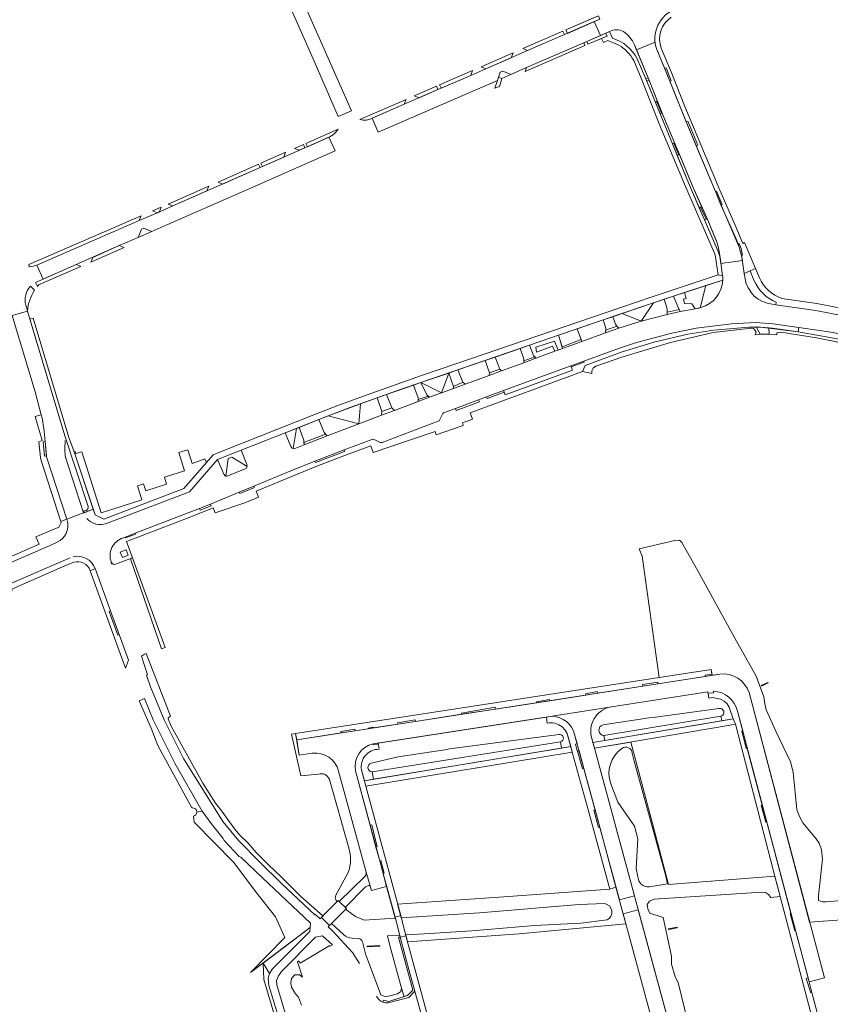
# Model space of a CAD drawing. Header units: metres. Extents: x 209813 to 223847, y 571801 to 587119.
# Tile 16 of 256: x 212879 to 213136, y 573053 to 573365. Entities that reach past the tile are written whole.
import ezdxf

# ---------------------------------------------------------------- set-up
doc = ezdxf.new("R2010")
doc.units = ezdxf.units.M
for name, color, linetype, lineweight in [('B-RO-GR-BEPLANTING_CULTUUR_BOSPLANTSOEN-GV', 8, 'Continuous', 0), ('B-RO-GR-BEPLANTING_CULTUUR_HEESTERS-GV', 8, 'Continuous', 0), ('B-RO-GR-BEPLANTING_CULTUUR_ROOS-GV', 8, 'Continuous', 0), ('B-RO-GR-BEPLANTING_CULTUUR_VASTE PLANTENVAK-GV', 8, 'Continuous', 0), ('B-RO-GR-GROENVOORZIENING-GV', 8, 'Continuous', 0), ('B-RO-GR-HAAG-GV', 8, 'Continuous', 0), ('B-RO-KW-KUNSTWERK_STUW-GV', 8, 'Continuous', 0), ('B-RO-OG-TERREIN_CULTUURSCHEIDING-GV', 8, 'Continuous', 0), ('B-RO-OG-WEG-GV', 8, 'Continuous', 0), ('B-RO-VH-GOOT-G', 8, 'Continuous', 0), ('B-RO-VH-VERHARDING_HALFVERHARDING-GV', 8, 'Continuous', 0), ('B-RO-VH-VERHARDING_OPEN-GV', 8, 'Continuous', 0), ('B-RO-VH-VERHARDING_STRAATBAKSTEEN-GV', 8, 'Continuous', 0), ('B-RO-VH-VERHARDING_TEGEL-GV', 8, 'Continuous', 0)]:
    doc.layers.add(name, color=color, linetype=linetype, lineweight=lineweight)

msp = doc.modelspace()

# ---------------------------------------------------------------- linework, layer by layer
at = {"layer": 'B-RO-GR-BEPLANTING_CULTUUR_BOSPLANTSOEN-GV', "flags": 128}
for points in [[(213100.927, 573144.472), (213063.876, 573138.355), (213064.148, 573136.753), (213101.169, 573143.035)], [(213050.136, 573136.34), (212990.455, 573126.88), (212990.848, 573124.504), (213050.463, 573134.36)]]:
    msp.add_lwpolyline(points, close=True, dxfattribs=at)
at = {"layer": 'B-RO-GR-BEPLANTING_CULTUUR_HEESTERS-GV', "flags": 128}
for points in [[(213111.373, 573282.564), (213110.133, 573285.474), (213108.289, 573284.657), (213108.54, 573282.943)], [(213101.473, 573282.566), (213096.174, 573280.828)], [(212883.525, 573279.341), (212882.246, 573280.673)], [(213096.174, 573280.828), (213094.375, 573273.798), (213094.581, 573273.853)], [(213117.086, 573274.894), (213118.308, 573274.725), (213118.422, 573275.522)], [(212880.78, 573274.629), (212881.278, 573272.85)]]:
    msp.add_lwpolyline(points, dxfattribs=at)
at = {"layer": 'B-RO-GR-BEPLANTING_CULTUUR_HEESTERS-GV'}
for points in [[(213094.581, 573273.853, 0.3259512), (213101.473, 573282.566)], [(213108.54, 573282.943, 0.3317267), (213117.086, 573274.894)], [(213118.422, 573275.522, -0.1940955), (213111.373, 573282.564)], [(212882.246, 573280.673, 0.2488114), (212880.78, 573274.629)], [(212881.278, 573272.85, -0.1115991), (212883.525, 573279.341)]]:
    msp.add_lwpolyline(points, format="xyb", dxfattribs=at)
at = {"layer": 'B-RO-GR-BEPLANTING_CULTUUR_HEESTERS-GV', "flags": 128}
for points in [[(213085.892, 573277.456), (213087.142, 573274.368), (213088.033, 573272.557), (213092.797, 573273.487), (213091.642, 573275.079), (213089.422, 573275.127), (213089.024, 573276.51), (213089.914, 573276.767), (213089.386, 573278.602)], [(213079.504, 573275.33), (213075.637, 573269.552), (213083.858, 573271.659), (213083.886, 573273.463), (213082.918, 573276.471)], [(213042.332, 573257.812), (213048.332, 573260.016), (213047.563, 573261.584), (213042.509, 573259.749), (213042.297, 573261.325), (213048.244, 573263.206), (213049.325, 573260.381), (213050.75, 573260.904), (213049.477, 573265.065), (213040.3, 573261.913), (213041.585, 573258.629)], [(213027.6, 573253.216), (213026.226, 573257.079), (213017.575, 573254.107), (213019.217, 573250.179), (213019.894, 573249.572), (213027.548, 573252.382)], [(213014.736, 573253.132), (213005.913, 573250.101), (213012.407, 573246.829)], [(213053.354, 573255.352), (213032.03, 573247.544), (213032.571, 573246.235), (213053.853, 573254.046)], [(212993.45, 573239.737), (212993.569, 573240.933), (212992.019, 573245.227), (212986.818, 573243.408), (212986.212, 573237.038)], [(212986.211, 573237.038), (212976.563, 573239.564), (212973.584, 573238.395), (212975.222, 573234.246), (212976.165, 573233.242)], [(212965.434, 573229.275), (212966.545, 573235.605), (212962.924, 573234.169), (212964.707, 573229.842), (212965.114, 573229.377)], [(212941.536, 573225.778), (212943.44, 573221.117), (212943.884, 573220.593), (212944.177, 573220.516), (212944.838, 573226.043), (212945.99, 573226.537), (212950.895, 573223.571), (212950.811, 573224.166), (212948.964, 573228.727)], [(212957.906, 573062.97), (212955.901, 573066.314), (212956.174, 573061.102), (212962.829, 573038.713), (212946.71, 573037.606), (212946.83, 573035.86), (212962.949, 573036.967), (212963.913, 573038.124), (212963.826, 573039.291), (212957.691, 573059.232), (212957.562, 573061.488)]]:
    msp.add_lwpolyline(points, close=True, dxfattribs=at)
at = {"layer": 'B-RO-GR-BEPLANTING_CULTUUR_ROOS-GV', "flags": 128}
for points in [[(213031.543, 573346.419), (213034.362, 573347.648), (213031.809, 573348.674), (213031.045, 573348.359), (213030.503, 573346.774)], [(212916.412, 573296.042), (212920.677, 573297.921), (212918.152, 573298.96), (212917.44, 573298.644)], [(213048.332, 573260.016), (213049.325, 573260.381), (213048.244, 573263.206), (213042.297, 573261.325), (213042.509, 573259.749), (213047.563, 573261.584)], [(212976.563, 573239.564), (212986.212, 573237.038), (212986.818, 573243.408)], [(212996.108, 573071.89), (212999.716, 573058.354), (213000.617, 573055.706), (213001.65, 573056.037), (213003.308, 573057.752), (212998.784, 573074.502), (212999.349, 573074.502), (212999.184, 573075.143), (212995.3, 573074.921)]]:
    msp.add_lwpolyline(points, close=True, dxfattribs=at)
msp.add_lwpolyline([(213094.375, 573273.798), (213096.174, 573280.828), (213089.386, 573278.602), (213089.914, 573276.767), (213089.024, 573276.51), (213089.422, 573275.127), (213091.642, 573275.079), (213092.797, 573273.487), (213093.56, 573273.629)], dxfattribs=at)
at = {"layer": 'B-RO-GR-BEPLANTING_CULTUUR_ROOS-GV'}
msp.add_lwpolyline([(213093.56, 573273.629, 0.0221086), (213094.375, 573273.798)], format="xyb", dxfattribs=at)
at = {"layer": 'B-RO-GR-BEPLANTING_CULTUUR_VASTE PLANTENVAK-GV', "flags": 128}
for points in [[(213069.624, 573271.977), (213075.637, 573269.552), (213079.504, 573275.33)], [(213063.625, 573269.925), (213055.403, 573267.101), (213056.832, 573263.136), (213064.352, 573265.871), (213064.487, 573267.363)], [(213031.371, 573253.786), (213038.456, 573256.389), (213038.496, 573257.641), (213037.332, 573260.894), (213029.468, 573258.192), (213030.909, 573254.364)], [(213016.211, 573248.222), (213016.263, 573248.845), (213014.736, 573253.132), (213012.407, 573246.829)], [(213005.913, 573250.101), (213007.774, 573246.194), (213008.603, 573245.435), (213012.407, 573246.829)], [(212997.538, 573241.285), (213005.084, 573244.144), (213005.001, 573245.323), (213004.766, 573246.103), (213003.506, 573249.275), (212995.005, 573246.292), (212996.685, 573242.07)], [(212966.545, 573235.605), (212965.434, 573229.275), (212965.753, 573229.173), (212968.883, 573230.416), (212968.826, 573231.82), (212967.361, 573235.928)], [(212950.593, 573222.949), (212950.895, 573223.571), (212945.99, 573226.537), (212944.838, 573226.043), (212944.177, 573220.516), (212944.47, 573220.439)]]:
    msp.add_lwpolyline(points, close=True, dxfattribs=at)
msp.add_lwpolyline([(213069.624, 573271.977), (213066.639, 573270.956), (213067.474, 573268.634), (213067.975, 573267.971), (213068.533, 573267.345), (213075.637, 573269.552)], dxfattribs=at)
at = {"layer": 'B-RO-GR-GROENVOORZIENING-GV', "flags": 128}
for points in [[(213060.81, 573364.397), (213062.575, 573365.17), (213062.176, 573366.242), (213051.804, 573361.794), (213052.304, 573360.669)], [(213063.108, 573360.141), (213058.421, 573358.106), (213058.771, 573357.232), (213064.864, 573359.829), (213064.487, 573360.74)], [(213039.38, 573349.805), (213038.958, 573348.556), (213057.796, 573356.771), (213057.475, 573357.674)], [(213034.51, 573352.954), (213035.069, 573354.483), (213024.94, 573350.063), (213026.432, 573349.478)], [(213012.315, 573343.296), (213021.721, 573347.359), (213022.278, 573348.902), (213011.822, 573344.381)], [(213030.16, 573345.769), (213029.275, 573343.327), (213030.825, 573343.884), (213031.543, 573346.419), (213030.503, 573346.774)], [(213005.367, 573340.269), (213011.294, 573342.855), (213010.853, 573343.958), (213003.758, 573340.88)], [(213080.825, 573339.121), (213078.154, 573345.859), (213077.412, 573345.488), (213080.157, 573338.818)], [(213085.56, 573325.694), (213086.212, 573325.994), (213082.293, 573335.418), (213081.673, 573335.136)], [(212967.389, 573323.634), (212969.105, 573324.397), (212968.672, 573325.427), (212965.899, 573324.255)], [(212962.51, 573321.499), (212963.072, 573323.003), (212955.254, 573319.557), (212955.744, 573318.526)], [(213087.075, 573322.011), (213090.623, 573313.393), (213094.046, 573305.44), (213094.792, 573305.856), (213092.112, 573311.906), (213087.746, 573322.331)], [(212927.364, 573306.097), (212938.159, 573310.818), (212938.724, 573312.265), (212925.851, 573306.636)], [(212922.44, 573303.853), (212923.152, 573304.228), (212923.664, 573305.645), (212920.911, 573304.504)], [(212881.821, 573286.793), (212883.064, 573286.977), (212884.286, 573287.27), (212916.733, 573301.411), (212917.266, 573302.858), (212881.758, 573287.486)], [(212901.98, 573289.733), (212901.395, 573288.212), (212911.943, 573292.842), (212910.399, 573293.453)], [(212896.715, 573287.441), (212883.902, 573281.818), (212884.473, 573280.566), (212884.814, 573281.008), (212898.211, 573286.815)], [(212913.934, 573194.325), (212923.774, 573165.854), (212924.877, 573166.212), (212914.594, 573194.564)]]:
    msp.add_lwpolyline(points, close=True, dxfattribs=at)
at = {"layer": 'B-RO-GR-GROENVOORZIENING-GV'}
for points in [[(213070.062, 573361.231, 0.262485), (213065.616, 573361.206)], [(213073.533, 573357.037, 0.1397502), (213070.062, 573361.231)], [(212988.67, 573333.233, 0.0669181), (212990.002, 573333.584)], [(212977.25, 573328.061, 0.0551146), (212978.283, 573328.698)], [(212934.925, 573114.061, -0.3311932), (212933.918, 573112.851)]]:
    msp.add_lwpolyline(points, format="xyb", dxfattribs=at)
at = {"layer": 'B-RO-GR-GROENVOORZIENING-GV', "flags": 128}
for points in [[(213065.616, 573361.206), (213066.62, 573359.116)], [(213074.376, 573352.64), (213077.1, 573346.245), (213077.862, 573346.596), (213073.533, 573357.037)], [(212990.002, 573333.584), (213000.59, 573338.214), (213001.218, 573339.707), (212986.612, 573333.39)], [(212979.681, 573330.311), (212969.47, 573325.776), (212969.949, 573324.746), (212977.122, 573328.003)], [(212977.122, 573328.003), (212977.25, 573328.061)], [(212933.918, 573112.851), (212934.134, 573110.893), (212946.711, 573098.174), (212953.485, 573089.011), (212959.848, 573080.981), (212962.82, 573074.386), (212951.89, 573063.276), (212970.813, 573077.608)], [(212970.813, 573077.608), (212970.925, 573078.968), (212955.773, 573093.338), (212948.902, 573099.811), (212948.335, 573100.074), (212943.623, 573105.066), (212943.272, 573105.803), (212939.441, 573110.52), (212936.594, 573114.412), (212934.925, 573114.061)], [(212995.491, 573053.685), (213002.043, 573055.409), (213004.019, 573057.369), (213002.55, 573062.701), (212999.349, 573074.502), (212998.784, 573074.502), (213003.308, 573057.752), (213001.65, 573056.037), (212995.777, 573054.154), (212994.034, 573054.576), (212993.882, 573053.946)]]:
    msp.add_lwpolyline(points, dxfattribs=at)
at = {"layer": 'B-RO-GR-HAAG-GV', "flags": 128}
for points in [[(213060.349, 573365.458), (213051.804, 573361.794), (213052.304, 573360.669), (213062.575, 573365.17), (213062.176, 573366.242)], [(213051.364, 573360.276), (213050.89, 573361.365), (213038.206, 573355.859), (213039.687, 573355.199)], [(213063.118, 573359.085), (213064.864, 573359.829), (213064.487, 573360.74), (213058.421, 573358.106), (213058.771, 573357.232)], [(213057.475, 573357.674), (213039.38, 573349.805), (213038.958, 573348.556), (213057.796, 573356.771)], [(213026.432, 573349.478), (213034.51, 573352.954), (213035.069, 573354.483), (213024.94, 573350.063)], [(213021.721, 573347.359), (213022.278, 573348.902), (213011.822, 573344.381), (213012.315, 573343.296)], [(213080.157, 573338.818), (213080.825, 573339.121), (213078.154, 573345.859), (213077.412, 573345.488)], [(213082.138, 573335.347), (213081.673, 573335.136), (213085.56, 573325.694), (213086.212, 573325.994), (213082.293, 573335.418)], [(212969.105, 573324.397), (212968.672, 573325.427), (212965.899, 573324.255), (212967.389, 573323.634)], [(212955.744, 573318.526), (212962.51, 573321.499), (212963.072, 573323.003), (212955.254, 573319.557)], [(213087.746, 573322.331), (213087.075, 573322.011), (213090.623, 573313.393), (213094.046, 573305.44), (213094.792, 573305.856), (213092.112, 573311.906)], [(212943.038, 573312.953), (212954.959, 573318.178), (212954.502, 573319.217), (212941.646, 573313.588)], [(212938.159, 573310.818), (212938.724, 573312.265), (212925.851, 573306.636), (212927.364, 573306.097)], [(212916.733, 573301.411), (212917.266, 573302.858), (212881.758, 573287.486), (212881.821, 573286.793), (212883.064, 573286.977), (212884.286, 573287.27)], [(213100.644, 573289.741), (213100.364, 573291.562), (213099.794, 573294.011), (213096.944, 573300.997), (213096.497, 573302.005), (213095.702, 573301.591), (213100.02, 573291.558)], [(212910.399, 573293.453), (212901.98, 573289.733), (212901.395, 573288.212), (212911.943, 573292.842)], [(212883.902, 573281.818), (212884.473, 573280.566), (212884.814, 573281.008), (212898.211, 573286.815), (212896.715, 573287.441)]]:
    msp.add_lwpolyline(points, close=True, dxfattribs=at)
at = {"layer": 'B-RO-GR-HAAG-GV'}
for points in [[(213066.62, 573359.116, -0.1977292), (213074.376, 573352.64)], [(212986.612, 573333.39, 0.1007386), (212988.67, 573333.233)], [(212978.283, 573328.698, 0.0973589), (212979.681, 573330.311)], [(212993.882, 573053.946, 0.108627), (212995.491, 573053.685)]]:
    msp.add_lwpolyline(points, format="xyb", dxfattribs=at)
at = {"layer": 'B-RO-GR-HAAG-GV', "flags": 128}
for points in [[(213074.011, 573355.887), (213073.533, 573357.037)], [(213074.376, 573352.64), (213077.1, 573346.245), (213077.862, 573346.596), (213074.011, 573355.887)], [(213000.59, 573338.214), (213001.218, 573339.707), (212986.612, 573333.39)], [(212990.002, 573333.584), (213000.59, 573338.214)], [(212979.681, 573330.311), (212969.47, 573325.776), (212969.949, 573324.746), (212977.25, 573328.061)]]:
    msp.add_lwpolyline(points, dxfattribs=at)
at = {"layer": 'B-RO-KW-KUNSTWERK_STUW-GV', "flags": 128}
for points in [[(213113.915, 573154.037), (213115.892, 573154.986), (213115.793, 573155.192), (213113.618, 573154.148), (213113.717, 573153.942)], [(213085.01, 573077.077), (213087.048, 573077.487), (213087, 573077.726), (213084.222, 573077.168), (213084.274, 573076.929)], [(212989.323, 573071.658), (212988.914, 573071.638), (212988.924, 573071.435), (212992.884, 573071.629), (212992.874, 573071.832)]]:
    msp.add_lwpolyline(points, close=True, dxfattribs=at)
at = {"layer": 'B-RO-OG-TERREIN_CULTUURSCHEIDING-GV', "flags": 128}
for points in [[(213148.557, 573086.958), (213134.227, 573085.74), (213133.108, 573085.74), (213131.833, 573086.095), (213131.833, 573087.713), (213133.114, 573099.248), (213132.793, 573102.135), (213132.046, 573104.315), (213131.062, 573105.687), (213126.835, 573110.751), (213125.636, 573112.896), (213124.996, 573114.948), (213123.748, 573126.771), (213122.916, 573129.978), (213118.279, 573139.691), (213115.232, 573146.506), (213114.838, 573148.408), (213114.542, 573150.643), (213112.014, 573157.104), (213105.312, 573169.167), (213093.61, 573190.467), (213088.518, 573199.417), (213087.814, 573200.191), (213086.26, 573200.079), (213075.017, 573197.421), (213076.006, 573195.096), (213081.381, 573156.725), (213097.813, 573159.262), (213098.099, 573157.428), (213100.566, 573157.814)], [(213100.927, 573144.472), (213101.169, 573143.035), (213104.762, 573143.643), (213103.521, 573147.375), (213102.837, 573148.392), (213101.95, 573149.206), (213100.731, 573149.834), (213099.142, 573150.223), (213098.091, 573150.35), (213097.054, 573150.204), (213096.767, 573152.239), (213065.662, 573147.347)], [(213109.847, 573151.93), (213129.007, 573079.287), (213159.437, 573081.514), (213198.638, 573087.156), (213209.828, 573077.933), (213210.959, 573077.202)], [(213050.136, 573136.34), (213050.463, 573134.36), (213053.385, 573134.843), (213052.215, 573138.959), (213051.605, 573140.031), (213050.589, 573141.085), (213049.628, 573141.732), (213048.345, 573142.231), (213047.595, 573142.369), (213046.643, 573142.382), (213045.906, 573142.274), (213045.628, 573144.164), (212992.407, 573135.985)], [(213063.582, 573141.712), (213078.17, 573143.924), (213079.472, 573144.069), (213100.227, 573146.867)], [(212971.486, 573132.724), (212967.4, 573132.093), (212966.208, 573138.943), (212964.926, 573138.745), (212967.862, 573125.635), (212973.414, 573126.129)], [(212990.165, 573129.62), (212998.722, 573131.59), (213013.447, 573133.872), (213014.981, 573134.142), (213049.642, 573138.668)], [(213060.036, 573137.365), (213060.375, 573136.113), (213064.148, 573136.753), (213063.876, 573138.355)], [(212992.407, 573135.985), (212992.637, 573133.993)], [(212988.542, 573095.076), (212979.834, 573127.057)], [(212987.08, 573127.498), (212988.001, 573124.033), (212990.848, 573124.504), (212990.455, 573126.88)], [(212976.921, 573124.437), (212983.169, 573102.372)], [(212982.252, 573093.808), (212979.004, 573087.834)], [(212979.04, 573086.103), (212979.4, 573085.781), (212979.736, 573086.115), (212979.999, 573085.787), (212988.172, 573093.706)], [(212989.294, 573090.893), (212988.361, 573090.418), (212981.904, 573083.939), (212982.308, 573083.558), (212982.114, 573083.362), (212982.443, 573083.069), (212985.203, 573081.036), (212987.89, 573079.947), (212997.797, 573080.535), (212995.051, 573090.512), (212990.212, 573089.31), (212989.799, 573090.642)]]:
    msp.add_lwpolyline(points, dxfattribs=at)
at = {"layer": 'B-RO-OG-TERREIN_CULTUURSCHEIDING-GV'}
for points in [[(213065.662, 573147.347, 0.4292164), (213060.036, 573137.365)], [(213100.227, 573146.867, -1.0074228), (213100.927, 573144.472)], [(213063.876, 573138.355, -0.8816821), (213063.582, 573141.712)], [(213049.642, 573138.668, -0.9497046), (213050.136, 573136.34)], [(212992.637, 573133.993, 0.4713163), (212987.08, 573127.498)], [(212990.455, 573126.88, -0.8585893), (212990.165, 573129.62)], [(212973.414, 573126.129, -0.4115608), (212976.921, 573124.437)], [(212983.169, 573102.372, -0.205646), (212982.252, 573093.808)], [(212988.172, 573093.706, 0.2687258), (212988.542, 573095.076)], [(212979.004, 573087.834, 0.2669146), (212979.04, 573086.103)], [(212989.799, 573090.642, 0.405238), (212989.294, 573090.893)]]:
    msp.add_lwpolyline(points, format="xyb", dxfattribs=at)
at = {"layer": 'B-RO-OG-WEG-GV', "flags": 128}
for points in [[(213057.035, 573253.561), (213060.008, 573253.005), (213060.042, 573253.815), (213060.47, 573254.671), (213061.295, 573255.276), (213069.525, 573258.099), (213084.962, 573262.841), (213098.423, 573265.996), (213110.6, 573267.291), (213111.257, 573267.169), (213111.782, 573266.603), (213112.1, 573266.028), (213111.722, 573265.187), (213113.38, 573265.389), (213112.088, 573267.703), (213109.78, 573267.681), (213098.702, 573266.712), (213090.439, 573265.415), (213080.086, 573263.016), (213069.612, 573259.787), (213057.944, 573255.523)], [(213172.414, 573251.946), (213172.309, 573254.151), (213151.968, 573260.386), (213139.478, 573263.666), (213125.355, 573266.186), (213117.267, 573267.302), (213116.083, 573267.41), (213116.156, 573265.47), (213118.57, 573265.189), (213118.62, 573265.817), (213119.83, 573266.109), (213131.21, 573264.27), (213142.192, 573262.056), (213148.805, 573260.326), (213156.976, 573258.088), (213169.847, 573254.085), (213170.861, 573253.505), (213170.818, 573252.862), (213170.371, 573252.58)], [(212972.819, 573081.395), (212973.986, 573080.274), (212974.378, 573080.783), (212974.878, 573081.281), (212967.873, 573087.381), (212961.592, 573093.762), (212957.722, 573097.286), (212953.738, 573101.351), (212951.208, 573104.28), (212948.488, 573106.881), (212946.615, 573109.172), (212942.847, 573114.389), (212940.809, 573116.94), (212936.881, 573123.265), (212932.044, 573131.782), (212926.764, 573141.267), (212925.832, 573143.672), (212925.904, 573143.86), (212926.282, 573144.305), (212926.614, 573144.49), (212918.94, 573164.285), (212918.362, 573164.097), (212917.408, 573163.51), (212919.286, 573157.521), (212919.036, 573157.438), (212920.317, 573153.752), (212924.614, 573143.326), (212930.74, 573131.069), (212943.206, 573111.094), (212948.227, 573104.976), (212954.898, 573098.233), (212961.697, 573091.583), (212972.355, 573081.577), (212972.488, 573081.714)], [(212957.906, 573062.97), (212958.942, 573064.533), (212970.706, 573076.3), (212970.813, 573077.608), (212955.901, 573066.314)]]:
    msp.add_lwpolyline(points, close=True, dxfattribs=at)
for points in [[(212934.925, 573114.061), (212936.594, 573114.412), (212928.077, 573129.4), (212921.142, 573143.37), (212918.354, 573150.063), (212916.661, 573149.376), (212920.524, 573140.657), (212922.625, 573135.184), (212933.387, 573115.43)], [(213091.567, 573042.875), (213087.349, 573060.112), (213086.417, 573061.944), (213085.269, 573065.946), (213085.269, 573068.469), (213082.643, 573080.698), (213078.391, 573082.111), (213077.715, 573083.502), (213077.522, 573084.816), (213078.236, 573085.937), (213079.813, 573086.545), (213113.864, 573088.791), (213115.072, 573088.623), (213115.958, 573088.018), (213116.76, 573087.096), (213119.648, 573087.385), (213117.955, 573093.802), (213084.313, 573091.233), (213079.643, 573108.949), (213072.385, 573136.257), (213060.867, 573134.3), (213099.323, 572992.423)], [(213072.763, 573132.727), (213073.4, 573130.216), (213083.384, 573094.211), (213083.941, 573091.425), (213078.272, 573090.471)], [(213074.606, 573093.743), (213074.093, 573096.215), (213074.564, 573105.645), (213073.582, 573109.647), (213068.258, 573117.273), (213066.029, 573123.101)], [(213064.865, 573079.983), (213056.492, 573078.976), (213041.832, 573078.21), (213022.001, 573076.568), (213006.894, 573075.584), (213001.075, 573075.251), (213001.659, 573073.063), (213037.043, 573075.525), (213070.81, 573078.693), (213067.674, 573090.306), (213065.688, 573089.7), (213032.192, 573087.32), (212998.535, 573084.956), (212999.683, 573080.657), (213024.409, 573082.249), (213056.017, 573084.83), (213064.077, 573085.171)], [(212981.406, 573075.362), (212977.577, 573078.807), (212976.554, 573077.817), (212977.958, 573076.431)], [(212977.958, 573076.431), (212984.229, 573069.671), (212986.5, 573066.202)], [(212968.131, 573053.008), (212967.086, 573055.505), (212966.219, 573056.575), (212965.636, 573057.432), (212964.933, 573058.728), (212964.729, 573060.072), (212964.875, 573061.383), (212966.002, 573062.629), (212967.469, 573062.629), (212968.393, 573061.846), (212966.838, 573066.729), (212967.226, 573067.068), (212967.617, 573066.285), (212977.013, 573071.908), (212977.2, 573071.681), (212977.895, 573072.046), (212974.737, 573074.912), (212972.55, 573074.558), (212961.735, 573063.644), (212960.769, 573062.312), (212960.189, 573060.83), (212960.318, 573059.434), (212966.841, 573037.234)], [(212986.069, 573074.117), (212984.182, 573074.185)], [(212993.882, 573053.946), (212994.034, 573054.576), (212995.777, 573054.154), (213000.617, 573055.706), (212999.716, 573058.354), (212999.547, 573057.283), (212998.499, 573056.539), (212995.63, 573055.795), (212994.482, 573055.761), (212993.208, 573056.25), (212988.337, 573069.273), (212987.419, 573073.021)]]:
    msp.add_lwpolyline(points, dxfattribs=at)
at = {"layer": 'B-RO-OG-WEG-GV'}
for points in [[(213069.537, 573134.255, -0.6293207), (213072.763, 573132.727)], [(213066.029, 573123.101, -0.3369217), (213069.537, 573134.255)], [(212933.387, 573115.43, -0.4807221), (212934.925, 573114.061)], [(213078.272, 573090.471, -0.464391), (213074.606, 573093.743)], [(213064.077, 573085.171, -0.7247179), (213064.865, 573079.983)], [(212984.182, 573074.185, -0.187212), (212981.406, 573075.362)], [(212987.419, 573073.021, 0.3294464), (212986.069, 573074.117)], [(212991.832, 573055.88, 0.1922962), (212993.882, 573053.946)]]:
    msp.add_lwpolyline(points, format="xyb", dxfattribs=at)
at = {"layer": 'B-RO-VH-GOOT-G', "flags": 128}
msp.add_lwpolyline([(212978.795, 573323.468), (212950.742, 573311.12), (212925.45, 573300.036), (212920.677, 573297.921)], dxfattribs=at)
msp.add_lwpolyline([(212978.795, 573323.468), (212950.742, 573311.12), (212925.45, 573300.036), (212920.677, 573297.921)], dxfattribs=at)
at = {"layer": 'B-RO-VH-VERHARDING_HALFVERHARDING-GV', "flags": 128}
for points in [[(213116.083, 573267.41), (213112.088, 573267.703), (213113.38, 573265.389), (213116.156, 573265.47)], [(212975.59, 573081.989), (212974.378, 573080.783), (212976.952, 573078.18), (212982.308, 573083.558), (212979.999, 573085.787), (212979.736, 573086.115)], [(212998.344, 573078.409), (212999.349, 573074.502), (213001.148, 573074.969), (212999.506, 573081.346), (212997.72, 573080.833)]]:
    msp.add_lwpolyline(points, close=True, dxfattribs=at)
at = {"layer": 'B-RO-VH-VERHARDING_OPEN-GV', "flags": 128}
msp.add_lwpolyline([(212908.668, 573210.159), (212904.688, 573208.877), (212898.517, 573228.219), (212896.62, 573227.642), (212896.41, 573228.325), (212896.046, 573228.205), (212902.758, 573208.177), (212905.514, 573206.806), (212930.813, 573216.594), (212937.953, 573224.803), (212937.493, 573225.961), (212933.448, 573224.51), (212932.072, 573228.833), (212929.196, 573227.921), (212931.018, 573222.175), (212924.667, 573220.146), (212925.387, 573217.919), (212918.761, 573215.775), (212918.047, 573218.045), (212916.148, 573217.448), (212917.561, 573212.955)], close=True, dxfattribs=at)
at = {"layer": 'B-RO-VH-VERHARDING_STRAATBAKSTEEN-GV', "flags": 128}
for points in [[(212931.302, 573441.082), (212942.842, 573416.646), (212947.763, 573406.159), (212953.379, 573394.103), (212955.81, 573389.024), (212956.893, 573386.501), (212962.719, 573373.16), (212971.754, 573352.64), (212979.744, 573334.343), (212983.87, 573336.142), (212961.777, 573386.31), (212958.945, 573392.624), (212935.53, 573442.604)], [(213080.033, 573357.874), (213074.193, 573355.448), (213077.67, 573347.08), (213082.797, 573334.147), (213092.112, 573311.906), (213096.497, 573302.005)], [(213096.497, 573302.005), (213099.27, 573295.446), (213099.794, 573294.011), (213100.364, 573291.562), (213100.905, 573287.801), (213107.693, 573288.723), (213107.529, 573289.842), (213106.73, 573292.998), (213101.887, 573304.014), (213089.983, 573332.481), (213083.71, 573348.156), (213080.59, 573355.517)], [(212893.112, 573233.289), (212881.309, 573272.745), (212876.46, 573271.321), (212883.746, 573247.202), (212885.7, 573239.904)], [(212975.694, 573233.744), (212975.222, 573234.246), (212973.584, 573238.395), (212967.361, 573235.928), (212968.826, 573231.82), (212968.855, 573231.118)], [(212886.87, 573231.415), (212887.373, 573226.556), (212893.779, 573206.883), (212899.011, 573208.838), (212893.235, 573226.793), (212893.127, 573229.146), (212893.277, 573231.543)], [(213100.566, 573157.814), (213044.422, 573149.035), (212966.601, 573136.991), (212967.4, 573132.093), (212971.486, 573132.724)], [(212990.751, 573135.73), (213047.46, 573144.445), (213067.043, 573147.567), (213096.767, 573152.239)], [(213106.151, 573146.024), (213128.829, 573060.323), (213133.671, 573061.604), (213109.847, 573151.93)], [(213065.662, 573147.347), (213047.46, 573144.445)], [(213054.584, 573138.688), (213060.869, 573115.504), (213068.753, 573086.311), (213073.524, 573087.604), (213060.867, 573134.3)], [(213060.867, 573134.3), (213060.036, 573137.365)], [(212979.834, 573127.057), (212988.542, 573095.076), (212990.212, 573089.31), (212995.051, 573090.512), (212992.862, 573098.635)], [(212992.862, 573098.635), (212985.165, 573127.197)], [(213108.229, 572959.174), (213099.323, 572992.423), (213074.723, 573083.18), (213069.948, 573081.886), (213089.647, 573008.945), (213103.214, 572958.959), (213103.467, 572958.073)]]:
    msp.add_lwpolyline(points, dxfattribs=at)
for points in [[(213039.687, 573355.199), (213026.432, 573349.478), (213021.721, 573347.359), (213011.294, 573342.855), (213000.59, 573338.214), (212990.517, 573333.809), (212992.346, 573329.381), (213030.16, 573345.769), (213031.045, 573348.359), (213031.809, 573348.674), (213034.362, 573347.648), (213039.38, 573349.805), (213057.475, 573357.674), (213062.73, 573359.977), (213060.81, 573364.397), (213051.364, 573360.276)], [(213080.157, 573338.818), (213081.673, 573335.136), (213082.138, 573335.347), (213080.646, 573339.04)], [(212969.105, 573324.397), (212954.959, 573318.178), (212927.364, 573306.097), (212922.44, 573303.853), (212916.733, 573301.411), (212884.286, 573287.27), (212886.23, 573282.84), (212896.715, 573287.441), (212910.399, 573293.453), (212916.412, 573296.042), (212917.44, 573298.644), (212918.152, 573298.96), (212920.677, 573297.921), (212925.45, 573300.036), (212950.742, 573311.12), (212978.795, 573323.468), (212976.773, 573327.844)], [(213085.56, 573325.694), (213087.075, 573322.011), (213087.554, 573322.239), (213085.984, 573325.889)], [(213096.208, 573301.854), (213094.467, 573305.675), (213094.046, 573305.44), (213095.702, 573301.591)], [(213087.699, 573273.235), (213087.142, 573274.368), (213085.892, 573277.456), (213082.918, 573276.471), (213083.886, 573273.463), (213083.887, 573272.407)], [(213064.426, 573266.69), (213067.948, 573268.007), (213067.474, 573268.634), (213066.639, 573270.956), (213063.625, 573269.925), (213064.487, 573267.363)], [(213056.622, 573263.719), (213055.403, 573267.101), (213049.477, 573265.065), (213050.586, 573261.441)], [(213041.959, 573258.221), (213041.585, 573258.629), (213040.3, 573261.913), (213037.332, 573260.894), (213038.496, 573257.641), (213038.476, 573257.015)], [(213026.226, 573257.079), (213027.6, 573253.216), (213030.909, 573254.364), (213029.468, 573258.192)], [(213016.263, 573248.845), (213019.217, 573250.179), (213017.575, 573254.107), (213014.736, 573253.132)], [(213008.189, 573245.815), (213007.774, 573246.194), (213005.913, 573250.101), (213003.506, 573249.275), (213004.766, 573246.103), (213005.001, 573245.323), (213005.043, 573244.734)], [(212996.685, 573242.07), (212995.005, 573246.292), (212992.019, 573245.227), (212993.569, 573240.933)], [(212887.342, 573226.855), (212886.87, 573231.415), (212886.26, 573231.353), (212886.727, 573226.792)], [(212975.694, 573233.744), (212968.855, 573231.118), (212968.883, 573230.416), (212976.165, 573233.242)]]:
    msp.add_lwpolyline(points, close=True, dxfattribs=at)
at = {"layer": 'B-RO-VH-VERHARDING_STRAATBAKSTEEN-GV'}
for points in [[(212893.277, 573231.543, 0.013256), (212893.292, 573231.787)], [(213109.847, 573151.93, 0.3507634), (213100.566, 573157.814)], [(213098.535, 573152.377, -0.3440959), (213106.151, 573146.024)], [(213047.46, 573144.445, -0.3349982), (213054.584, 573138.688)], [(212971.486, 573132.724, -0.3885044), (212979.834, 573127.057)]]:
    msp.add_lwpolyline(points, format="xyb", dxfattribs=at)
at = {"layer": 'B-RO-VH-VERHARDING_TEGEL-GV'}
for points in [[(213085.787, 573368.059, 0.4220303), (213081.02, 573354.596)], [(213081.991, 573355.994, -0.3460945), (213085.16, 573365.769)], [(213068.545, 573356.911, -0.1462664), (213073.279, 573352.094)], [(213101.473, 573282.566, 0.0346515), (213101.431, 573283.894)], [(213120.218, 573276.732, -0.2125468), (213113.075, 573283.289)], [(212886.87, 573231.415, 0.0433866), (212885.7, 573239.904)], [(212899.296, 573209.484, 0.3375163), (212899.011, 573208.838)], [(212900.513, 573210.842, -0.4451605), (212899.866, 573209.639)], [(212900.082, 573207.092, 0.3038868), (212906.375, 573205.455)], [(212890.748, 573199.57, 0.3485587), (212893.978, 573206.189)], [(212911.011, 573200.699, 0.4263781), (212908.08, 573192.61)], [(212911.424, 573200.863, 0.017563), (212911.011, 573200.699)], [(212902.754, 573191.235, 0.3744108), (212895.742, 573194.951)], [(212895.946, 573193.236, -0.3900908), (212901.171, 573190.548)], [(212907.872, 573193.147, 0.421595), (212909.18, 573192.604)], [(212990.751, 573135.73, 0.4040685), (212985.165, 573127.197)]]:
    msp.add_lwpolyline(points, format="xyb", dxfattribs=at)
at = {"layer": 'B-RO-VH-VERHARDING_TEGEL-GV', "flags": 128}
for points in [[(213066.62, 573359.116), (213065.616, 573361.206), (213064.487, 573360.74), (213064.864, 573359.829), (213063.118, 573359.085), (213063.68, 573357.79), (213065.097, 573358.406), (213068.545, 573356.911)], [(213107.413, 573290.352), (213107.529, 573289.842), (213108.289, 573284.657), (213111.827, 573286.224), (213108.365, 573294.418), (213107.793, 573294.181), (213105.402, 573299.952), (213100.539, 573311.033), (213089.484, 573337.459), (213085.199, 573348.463), (213081.991, 573355.994)], [(213080.59, 573355.517), (213083.086, 573349.629)], [(213073.279, 573352.094), (213075.635, 573346.519), (213081.347, 573332.014), (213089.358, 573312.938), (213098.8, 573291.259), (213099.048, 573290.596), (213100.015, 573284.171), (213101.431, 573283.894), (213100.644, 573289.741), (213100.02, 573291.558), (213090.623, 573313.393), (213077.1, 573346.245)], [(213077.1, 573346.245), (213074.376, 573352.64)], [(213084.762, 573345.528), (213089.904, 573332.679)], [(213093.1, 573325.028), (213099.152, 573310.553)], [(213100.899, 573306.377), (213105.589, 573295.863), (213106.34, 573293.977), (213106.692, 573294.124)], [(213106.34, 573293.977), (213106.73, 573292.998), (213107.413, 573290.352), (213107.726, 573290.407), (213107.344, 573292.559), (213106.692, 573294.124)], [(213111.827, 573286.224), (213110.133, 573285.474), (213111.373, 573282.564)], [(213113.075, 573283.289), (213111.827, 573286.224)], [(213100.015, 573284.171), (213079.174, 573277.282), (213069.249, 573273.922), (213016.913, 573256.05), (213006.101, 573252.328), (212989.233, 573246.275), (212979.625, 573242.816), (212972.041, 573239.869), (212942.938, 573228.436), (212940.065, 573227.25), (212930.813, 573216.594), (212905.514, 573206.806), (212902.758, 573208.177), (212902.144, 573210.009), (212899.056, 573208.727)], [(213005.913, 573250.101), (213063.625, 573269.925), (213076.09, 573274.189), (213085.892, 573277.456), (213101.473, 573282.566)], [(213118.422, 573275.522), (213118.308, 573274.725), (213130.91, 573272.934), (213144.505, 573270.231)], [(213149.154, 573268.99), (213159.534, 573265.942), (213180.284, 573259.746), (213180.912, 573261.562), (213173.555, 573263.675), (213149.324, 573270.763), (213143.622, 573272.184), (213143.742, 573272.713), (213131.304, 573275.15), (213120.218, 573276.732)], [(212899.011, 573208.838), (212902.144, 573210.009), (212896.046, 573228.205), (212894.409, 573232.762), (212883.105, 573270.525), (212882.067, 573270.212), (212893.112, 573233.289), (212900.513, 573210.842)], [(212909.18, 573192.604), (212914.594, 573194.564), (212912.689, 573199.819), (212932.566, 573207.405), (212940.095, 573210.474), (212940.711, 573208.877), (212950.173, 573212.012), (212954.496, 573213.803), (212953.703, 573215.756), (212966.497, 573221.032), (212972.896, 573223.619), (212982.007, 573227.124), (212990.048, 573230.11), (212990.824, 573227.94), (213002.567, 573231.921), (213010.381, 573234.636), (213010.752, 573233.566), (213019.323, 573236.544), (213019.03, 573237.388), (213022.186, 573238.525), (213021.487, 573240.546), (213057.035, 573253.561), (213057.944, 573255.523), (213069.612, 573259.787), (213080.086, 573263.016), (213090.439, 573265.415), (213098.702, 573266.712), (213109.78, 573267.681), (213113.448, 573267.651), (213121.971, 573266.636), (213125.355, 573266.186), (213125.54, 573267.574), (213117.427, 573268.693), (213111.879, 573269.111), (213104.271, 573268.702), (213093.086, 573267.334), (213085.311, 573265.753), (213074.19, 573262.803), (213068.814, 573261.021), (213057.467, 573256.86)], [(213125.355, 573266.186), (213139.478, 573263.666), (213151.968, 573260.386), (213174.323, 573253.534), (213194.017, 573247.761), (213194.492, 573249.341), (213182.087, 573252.827), (213174.653, 573255.117)], [(213172.577, 573255.756), (213157.537, 573260.388), (213145.455, 573263.912), (213136.401, 573266.001), (213125.54, 573267.574)], [(213053.472, 573255.044), (213053.853, 573254.046), (213032.571, 573246.235), (213032.233, 573247.052)], [(212906.375, 573205.455), (212932.649, 573215.503), (212941.536, 573225.778), (212948.964, 573228.727), (212962.924, 573234.169), (212973.584, 573238.395), (212983.694, 573242.33), (212989.941, 573244.485), (212999.687, 573247.963), (213005.913, 573250.101)], [(213026.714, 573245.584), (213024.125, 573244.63)], [(213016.81, 573241.933), (213013.089, 573240.561), (213012.862, 573240.362), (213012.706, 573240.12), (213011.906, 573238.37), (213011.696, 573237.985), (213011.406, 573237.856), (212993.586, 573231.156), (212993.281, 573231.125), (212992.994, 573231.179), (212991.14, 573232.039), (212990.671, 573232.16)], [(212885.7, 573239.904), (212883.701, 573239.315)], [(212883.701, 573239.315), (212886.013, 573231.81), (212884.875, 573231.364), (212885.431, 573226.345), (212885.655, 573225.472), (212891.864, 573206.167), (212893.779, 573206.883), (212887.373, 573226.556), (212887.342, 573226.855), (212886.727, 573226.792), (212886.26, 573231.353), (212886.87, 573231.415)], [(212990.671, 573232.16), (212981.549, 573228.78)], [(212972.339, 573225.212), (212964.662, 573222.137), (212953.017, 573217.336)], [(212948.516, 573215.001), (212953.19, 573216.91), (212953.017, 573217.336), (212948.367, 573215.418)], [(212948.516, 573215.001), (212948.367, 573215.418), (212939.244, 573211.647), (212939.464, 573211.114)], [(212899.866, 573209.639), (212899.296, 573209.484)], [(212935.771, 573210.21), (212934.992, 573209.888), (212915.405, 573202.387)], [(212939.244, 573211.647), (212935.771, 573210.21), (212936.032, 573209.703), (212939.464, 573211.114)], [(212893.923, 573206.417), (212893.779, 573206.883)], [(212891.864, 573206.167), (212891.984, 573205.795), (212891.288, 573204.283), (212883.972, 573201.24), (212884.988, 573198.906), (212867.38, 573191.25), (212850.452, 573183.925), (212848.785, 573183.167), (212848.682, 573183.456), (212835.234, 573177.571), (212829.337, 573174.624)], [(212912.279, 573201.19), (212911.424, 573200.863)], [(212850.433, 573182.092), (212866.049, 573188.801), (212888.73, 573198.65), (212890.748, 573199.57)], [(212894.882, 573194.656), (212891.146, 573193.073), (212875.27, 573186.128), (212874.998, 573185.701), (212874.454, 573184.359), (212874.234, 573184.061), (212873.979, 573183.908), (212863.161, 573178.989)], [(212827.928, 573159.537), (212829.86, 573152.16), (212831.485, 573152.583), (212829.484, 573160.179), (212830.357, 573160.381), (212829.703, 573162.838), (212836.303, 573165.929), (212846.99, 573170.766), (212864.834, 573178.929), (212876.477, 573184.236), (212876.311, 573184.722), (212892.408, 573191.734), (212895.946, 573193.236)], [(212901.171, 573190.548), (212902.754, 573191.235)], [(212907.204, 573177.642), (212907.647, 573177.818), (212902.754, 573191.235)], [(212901.171, 573190.548), (212912.393, 573159.726), (212913.318, 573162.266), (212910.381, 573170.319)], [(212907.204, 573177.642), (212909.934, 573170.156), (212910.381, 573170.319), (212907.647, 573177.818)], [(213098.042, 573157.793), (213097.813, 573159.262), (212966.208, 573138.943), (212966.601, 573136.991), (212980.624, 573139.161)], [(213080.962, 573154.748), (213095.882, 573157.081)], [(213061.82, 573151.755), (213076.208, 573154.005)], [(213046.681, 573149.388), (213058.145, 573151.181)], [(213096.767, 573152.239), (213096.829, 573151.8), (213098.566, 573151.919), (213098.535, 573152.377)], [(213096.829, 573151.8), (213097.054, 573150.204), (213098.091, 573150.35), (213099.142, 573150.223), (213100.731, 573149.834), (213101.95, 573149.206), (213102.837, 573148.392), (213103.521, 573147.375), (213104.762, 573143.643)], [(213018.775, 573145.066), (213029.528, 573146.73), (213029.413, 573147.363), (213018.775, 573145.439)], [(213029.528, 573146.73), (213042.593, 573148.752)], [(213004.136, 573142.8), (213018.775, 573145.066), (213018.775, 573145.439)], [(213047.46, 573144.445), (213045.628, 573144.164), (213045.906, 573142.274), (213046.643, 573142.382), (213047.595, 573142.369), (213048.345, 573142.231), (213049.628, 573141.732), (213050.589, 573141.085), (213051.605, 573140.031), (213052.215, 573138.959), (213053.783, 573133.123), (213059.04, 573114.056), (213065.688, 573089.7), (213067.674, 573090.306), (213062.522, 573109.383)], [(213107.797, 573139.804), (213106.151, 573146.024)], [(212990.833, 573140.741), (212998.571, 573141.939)], [(213105.56, 573141.905), (213118.179, 573092.934), (213132.269, 573039.687)], [(212985.104, 573139.855), (212989.236, 573140.494)], [(213055.959, 573133.617), (213055.396, 573133.519), (213054.852, 573135.628), (213055.363, 573135.815), (213054.584, 573138.688)], [(212992.052, 573135.93), (212990.751, 573135.73), (212990.745, 573135.446), (212992.139, 573135.646)], [(212992.637, 573133.993), (212992.407, 573135.985), (212992.052, 573135.93), (212992.139, 573135.646)], [(213055.447, 573133.384), (213055.959, 573133.617)], [(213114.006, 573116.341), (213109.257, 573134.288)], [(212985.165, 573127.197), (212989.836, 573109.866), (212990.373, 573110.034)], [(212994.244, 573094.775), (212993.928, 573094.681), (212997.72, 573080.833), (212999.506, 573081.346), (212988.47, 573122.354), (212987.08, 573127.498)], [(213061.065, 573114.779), (213057.5, 573127.932)], [(213115.433, 573110.949), (213114.006, 573116.341), (213113.674, 573116.25), (213115.154, 573110.872)], [(212989.836, 573109.866), (212991.675, 573103.04), (212992.087, 573103.143), (212990.373, 573110.034)], [(213123.071, 573082.083), (213115.433, 573110.949), (213115.154, 573110.872)], [(212991.675, 573103.04), (212992.862, 573098.635)], [(212994.244, 573094.775), (212993.228, 573098.75), (212992.862, 573098.635), (212993.928, 573094.681)], [(213128.493, 573061.593), (213124.524, 573076.59)], [(213035.741, 572946.717), (213034.218, 572952.898), (213005.512, 573058.69), (213001.148, 573074.969), (212999.349, 573074.502), (213002.55, 573062.701), (213006.083, 573049.843), (213012.363, 573026.524), (213014.415, 573019), (213020.695, 572995.595), (213022.791, 572988.058), (213032.434, 572952.298), (213033.952, 572946.144)], [(213132.461, 573046.599), (213129.697, 573057.043)]]:
    msp.add_lwpolyline(points, dxfattribs=at)
for points in [[(213083.086, 573349.629), (213084.762, 573345.528), (213085.101, 573345.656), (213083.532, 573349.798)], [(213077.412, 573345.488), (213078.154, 573345.859), (213077.862, 573346.596), (213077.1, 573346.245)], [(213082.293, 573335.418), (213080.825, 573339.121), (213080.646, 573339.04), (213082.138, 573335.347)], [(213093.1, 573325.028), (213093.638, 573325.25), (213090.466, 573332.912), (213089.904, 573332.679)], [(213086.212, 573325.994), (213085.984, 573325.889), (213087.554, 573322.239), (213087.746, 573322.331)], [(213100.899, 573306.377), (213101.27, 573306.528), (213099.552, 573310.744), (213099.152, 573310.553)], [(213094.467, 573305.675), (213096.208, 573301.854), (213096.497, 573302.005), (213094.792, 573305.856)], [(213083.858, 573271.659), (213088.033, 573272.557), (213087.699, 573273.235), (213083.887, 573272.407)], [(213067.948, 573268.007), (213064.426, 573266.69), (213064.352, 573265.871), (213068.533, 573267.345)], [(213056.622, 573263.719), (213050.586, 573261.441), (213050.75, 573260.904), (213056.832, 573263.136)], [(213038.476, 573257.015), (213038.456, 573256.389), (213042.332, 573257.812), (213041.959, 573258.221)], [(213053.354, 573255.352), (213053.472, 573255.044), (213057.576, 573256.566), (213057.467, 573256.86)], [(213027.6, 573253.216), (213027.548, 573252.382), (213031.371, 573253.786), (213030.909, 573254.364)], [(213016.211, 573248.222), (213019.894, 573249.572), (213019.217, 573250.179), (213016.263, 573248.845)], [(213026.714, 573245.584), (213026.924, 573245.032), (213032.233, 573247.052), (213032.03, 573247.544)], [(213005.084, 573244.144), (213008.603, 573245.435), (213008.189, 573245.815), (213005.043, 573244.734)], [(213016.81, 573241.933), (213017.039, 573241.302), (213024.412, 573243.981), (213024.125, 573244.63)], [(212993.45, 573239.737), (212997.538, 573241.285), (212996.685, 573242.07), (212993.569, 573240.933)], [(212972.339, 573225.212), (212972.533, 573224.756), (212981.747, 573228.26), (212981.549, 573228.78)], [(212915.405, 573202.387), (212912.279, 573201.19), (212912.372, 573200.918), (212915.504, 573202.132)], [(212913.241, 573195.43), (212911.367, 573194.698), (212910.709, 573196.385), (212912.57, 573197.148)], [(213098.099, 573157.428), (213098.042, 573157.793), (213095.882, 573157.438), (213095.882, 573157.081)], [(213080.962, 573154.748), (213080.895, 573155.207), (213076.091, 573154.504), (213076.208, 573154.005)], [(213058.145, 573151.181), (213061.82, 573151.755), (213061.735, 573152.242), (213058.04, 573151.594)], [(213046.681, 573149.388), (213046.613, 573149.762), (213042.543, 573149.029), (213042.593, 573148.752)], [(212990.833, 573140.741), (212990.792, 573140.987), (212989.176, 573140.712), (212989.236, 573140.494)], [(213004.136, 573142.8), (213004.056, 573143.29), (212998.46, 573142.371), (212998.571, 573141.939)], [(213060.375, 573136.113), (213060.867, 573134.3), (213103.24, 573141.5), (213105.56, 573141.905), (213104.762, 573143.643)], [(212980.624, 573139.161), (212985.104, 573139.855), (212985.02, 573140.355), (212980.55, 573139.605)], [(213109.257, 573134.288), (213107.797, 573139.804), (213107.476, 573139.719), (213108.947, 573134.205)], [(213053.783, 573133.123), (213053.385, 573134.843), (212988.001, 573124.033), (212988.47, 573122.354)], [(213057.5, 573127.932), (213055.988, 573133.51), (213055.447, 573133.384), (213057.021, 573127.796)], [(213062.522, 573109.383), (213061.065, 573114.779), (213060.708, 573114.703), (213062.144, 573109.283)], [(213124.524, 573076.59), (213123.071, 573082.083), (213122.798, 573082.009), (213124.294, 573076.527)], [(213128.493, 573061.593), (213127.896, 573061.4), (213129.34, 573056.928), (213129.697, 573057.043)]]:
    msp.add_lwpolyline(points, close=True, dxfattribs=at)

doc.saveas('drawing.dxf')
